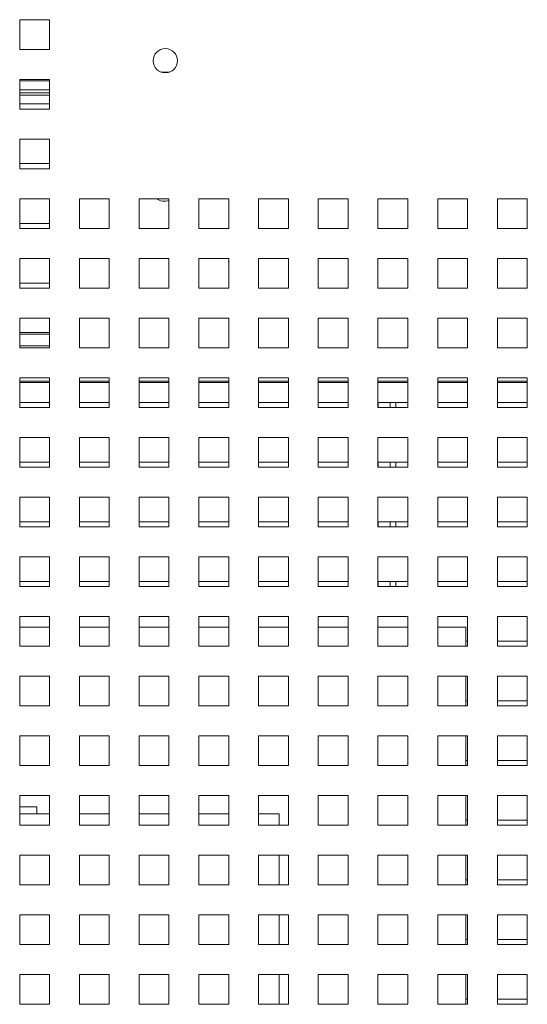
# Paper-space layout '5' of a CAD drawing. Header units: inches. Extents: x 1 to 109, y 1 to 85.
# Tile 12 of 58: x 52.17 to 54.3, y 20.77 to 24.9. Entities that reach past the tile are written whole.
import ezdxf

# ---------------------------------------------------------------- set-up
doc = ezdxf.new("R2010")
doc.units = ezdxf.units.IN
doc.header["$MEASUREMENT"] = 0

psp = doc.layouts.new('5')

# ---------------------------------------------------------------- linework, layer by layer
at = {"color": 7, "linetype": 'Continuous', "lineweight": 15, "ltscale": 5}
for p, q in [((52.1724, 24.8964), (52.1724, 24.7714)), ((52.2974, 24.8964), (52.1724, 24.8964)), ((52.2974, 24.7714), (52.2974, 24.8964)), ((52.1724, 24.7714), (52.2974, 24.7714)), ((52.1724, 24.6464), (52.1724, 24.5214)), ((52.2974, 24.6464), (52.1724, 24.6464)), ((52.2974, 24.64), (52.1724, 24.64)), ((52.2974, 24.5214), (52.2974, 24.6464)), ((52.2974, 24.6026), (52.1724, 24.6026)), ((52.2974, 24.5901), (52.1724, 24.5901)), ((52.2974, 24.5807), (52.1724, 24.5807)), ((52.1724, 24.5214), (52.2974, 24.5214)), ((52.2974, 24.5432), (52.1726, 24.5432)), ((52.1726, 24.5432), (52.1726, 24.5214)), ((52.1724, 24.3964), (52.1724, 24.2714)), ((52.2974, 24.3964), (52.1724, 24.3964)), ((52.2974, 24.2714), (52.2974, 24.3964)), ((52.1724, 24.2714), (52.2974, 24.2714)), ((52.2974, 24.2932), (52.1726, 24.2932)), ((52.1726, 24.2932), (52.1726, 24.2714)), ((52.1724, 24.1464), (52.1724, 24.0214)), ((52.2974, 24.1464), (52.1724, 24.1464)), ((52.2974, 24.0214), (52.2974, 24.1464)), ((52.4224, 24.1464), (52.4224, 24.0214)), ((52.5474, 24.1464), (52.4224, 24.1464)), ((52.5474, 24.0214), (52.5474, 24.1464)), ((52.6724, 24.1464), (52.6724, 24.0214)), ((52.7974, 24.1464), (52.6724, 24.1464)), ((52.7974, 24.0214), (52.7974, 24.1464)), ((52.9224, 24.1464), (52.9224, 24.0214)), ((53.0474, 24.1464), (52.9224, 24.1464)), ((53.0474, 24.0214), (53.0474, 24.1464)), ((53.1724, 24.1464), (53.1724, 24.0214)), ((53.2974, 24.1464), (53.1724, 24.1464)), ((53.2974, 24.0214), (53.2974, 24.1464)), ((53.4224, 24.1464), (53.4224, 24.0214)), ((53.5474, 24.1464), (53.4224, 24.1464)), ((53.5474, 24.0214), (53.5474, 24.1464)), ((53.6724, 24.1464), (53.6724, 24.0214)), ((53.7974, 24.1464), (53.6724, 24.1464)), ((53.7974, 24.0214), (53.7974, 24.1464)), ((53.9224, 24.1464), (53.9224, 24.0214)), ((54.0474, 24.1464), (53.9224, 24.1464)), ((54.0474, 24.0214), (54.0474, 24.1464)), ((54.1724, 24.1464), (54.1724, 24.0214)), ((54.2974, 24.1464), (54.1724, 24.1464)), ((54.2974, 24.0214), (54.2974, 24.1464)), ((52.1724, 24.0214), (52.2974, 24.0214)), ((52.2974, 24.0432), (52.1726, 24.0432)), ((52.1726, 24.0432), (52.1726, 24.0214)), ((52.4224, 24.0214), (52.5474, 24.0214)), ((52.6724, 24.0214), (52.7974, 24.0214)), ((52.9224, 24.0214), (53.0474, 24.0214)), ((53.1724, 24.0214), (53.2974, 24.0214)), ((53.4224, 24.0214), (53.5474, 24.0214)), ((53.6724, 24.0214), (53.7974, 24.0214)), ((53.9224, 24.0214), (54.0474, 24.0214)), ((54.1724, 24.0214), (54.2974, 24.0214)), ((52.1724, 23.8964), (52.1724, 23.7714)), ((52.2974, 23.8964), (52.1724, 23.8964)), ((52.2974, 23.7714), (52.2974, 23.8964)), ((52.4224, 23.8964), (52.4224, 23.7714)), ((52.5474, 23.8964), (52.4224, 23.8964)), ((52.5474, 23.7714), (52.5474, 23.8964)), ((52.6724, 23.8964), (52.6724, 23.7714)), ((52.7974, 23.8964), (52.6724, 23.8964)), ((52.7974, 23.7714), (52.7974, 23.8964)), ((52.9224, 23.8964), (52.9224, 23.7714)), ((53.0474, 23.8964), (52.9224, 23.8964)), ((53.0474, 23.7714), (53.0474, 23.8964)), ((53.1724, 23.8964), (53.1724, 23.7714)), ((53.2974, 23.8964), (53.1724, 23.8964)), ((53.2974, 23.7714), (53.2974, 23.8964)), ((53.4224, 23.8964), (53.4224, 23.7714)), ((53.5474, 23.8964), (53.4224, 23.8964)), ((53.5474, 23.7714), (53.5474, 23.8964)), ((53.6724, 23.8964), (53.6724, 23.7714)), ((53.7974, 23.8964), (53.6724, 23.8964)), ((53.7974, 23.7714), (53.7974, 23.8964)), ((53.9224, 23.8964), (53.9224, 23.7714)), ((54.0474, 23.8964), (53.9224, 23.8964)), ((54.0474, 23.7714), (54.0474, 23.8964)), ((54.1724, 23.8964), (54.1724, 23.7714)), ((54.2974, 23.8964), (54.1724, 23.8964)), ((54.2974, 23.7714), (54.2974, 23.8964)), ((53.0469, 23.8826), (53.0474, 23.8808)), ((53.0474, 23.8831), (53.0473, 23.883)), ((52.1724, 23.7714), (52.2974, 23.7714)), ((52.2974, 23.7932), (52.1726, 23.7932)), ((52.1726, 23.7932), (52.1726, 23.7714)), ((52.4224, 23.7714), (52.5474, 23.7714)), ((52.6724, 23.7714), (52.7974, 23.7714)), ((52.9224, 23.7714), (53.0474, 23.7714)), ((53.1724, 23.7714), (53.2974, 23.7714)), ((53.4224, 23.7714), (53.5474, 23.7714)), ((53.6724, 23.7714), (53.7974, 23.7714)), ((53.9224, 23.7714), (54.0474, 23.7714)), ((54.1724, 23.7714), (54.2974, 23.7714)), ((52.1724, 23.6464), (52.1724, 23.5214)), ((52.2974, 23.6464), (52.1724, 23.6464)), ((52.2974, 23.5214), (52.2974, 23.6464)), ((52.4224, 23.6464), (52.4224, 23.5214)), ((52.5474, 23.6464), (52.4224, 23.6464)), ((52.5474, 23.5214), (52.5474, 23.6464)), ((52.6724, 23.6464), (52.6724, 23.5214)), ((52.7974, 23.6464), (52.6724, 23.6464)), ((52.7974, 23.5214), (52.7974, 23.6464)), ((52.9224, 23.6464), (52.9224, 23.5214)), ((53.0474, 23.6464), (52.9224, 23.6464)), ((53.0474, 23.5214), (53.0474, 23.6464)), ((53.1724, 23.6464), (53.1724, 23.5214)), ((53.2974, 23.6464), (53.1724, 23.6464)), ((53.2974, 23.5214), (53.2974, 23.6464)), ((53.4224, 23.6464), (53.4224, 23.5214)), ((53.5474, 23.6464), (53.4224, 23.6464)), ((53.5474, 23.5214), (53.5474, 23.6464)), ((53.6724, 23.6464), (53.6724, 23.5214)), ((53.7974, 23.6464), (53.6724, 23.6464)), ((53.7974, 23.5214), (53.7974, 23.6464)), ((53.9224, 23.6464), (53.9224, 23.5214)), ((54.0474, 23.6464), (53.9224, 23.6464)), ((54.0474, 23.5214), (54.0474, 23.6464)), ((54.1724, 23.6464), (54.1724, 23.5214)), ((54.2974, 23.6464), (54.1724, 23.6464)), ((54.2974, 23.5214), (54.2974, 23.6464)), ((52.2974, 23.5857), (52.1724, 23.5857)), ((52.1724, 23.5214), (52.2974, 23.5214)), ((52.4224, 23.5214), (52.5474, 23.5214)), ((52.6724, 23.5214), (52.7974, 23.5214)), ((52.9224, 23.5214), (53.0474, 23.5214)), ((53.1724, 23.5214), (53.2974, 23.5214)), ((53.4224, 23.5214), (53.5474, 23.5214)), ((53.6724, 23.5214), (53.7974, 23.5214)), ((53.9224, 23.5214), (54.0474, 23.5214)), ((54.1724, 23.5214), (54.2974, 23.5214)), ((52.1724, 23.3964), (52.1724, 23.2714)), ((52.2974, 23.3964), (52.1724, 23.3964)), ((52.2974, 23.2714), (52.2974, 23.3964)), ((52.4224, 23.3964), (52.4224, 23.2714)), ((52.5474, 23.3964), (52.4224, 23.3964)), ((52.5474, 23.2714), (52.5474, 23.3964)), ((52.6724, 23.3964), (52.6724, 23.2714)), ((52.7974, 23.3964), (52.6724, 23.3964)), ((52.7974, 23.2714), (52.7974, 23.3964)), ((52.9224, 23.3964), (52.9224, 23.2714)), ((53.0474, 23.3964), (52.9224, 23.3964)), ((53.0474, 23.2714), (53.0474, 23.3964)), ((53.1724, 23.3964), (53.1724, 23.2714)), ((53.2974, 23.3964), (53.1724, 23.3964)), ((53.2974, 23.2714), (53.2974, 23.3964)), ((53.4224, 23.3964), (53.4224, 23.2714)), ((53.5474, 23.3964), (53.4224, 23.3964)), ((53.5474, 23.2714), (53.5474, 23.3964)), ((53.6724, 23.3964), (53.6724, 23.2714)), ((53.7974, 23.3964), (53.6724, 23.3964)), ((53.7974, 23.2714), (53.7974, 23.3964)), ((53.9224, 23.3964), (53.9224, 23.2714)), ((54.0474, 23.3964), (53.9224, 23.3964)), ((54.0474, 23.2714), (54.0474, 23.3964)), ((54.1724, 23.3964), (54.1724, 23.2714)), ((54.2974, 23.3964), (54.1724, 23.3964)), ((54.2974, 23.2714), (54.2974, 23.3964)), ((52.1724, 23.3757), (52.2974, 23.3757)), ((52.4224, 23.3757), (52.5474, 23.3757)), ((52.6724, 23.3757), (52.7974, 23.3757)), ((52.9224, 23.3757), (53.0474, 23.3757)), ((53.1724, 23.3757), (53.2974, 23.3757)), ((53.4224, 23.3757), (53.5474, 23.3757)), ((53.6724, 23.3757), (53.7974, 23.3757)), ((53.9224, 23.3757), (54.0474, 23.3757)), ((54.1724, 23.3757), (54.2974, 23.3757)), ((52.1724, 23.2714), (52.2974, 23.2714)), ((52.2974, 23.2932), (52.1726, 23.2932)), ((52.1726, 23.2932), (52.1726, 23.2714)), ((52.4224, 23.2714), (52.5474, 23.2714)), ((52.5474, 23.2932), (52.4225, 23.2932)), ((52.4225, 23.2932), (52.4225, 23.2714)), ((52.6724, 23.2714), (52.7974, 23.2714)), ((52.7974, 23.2932), (52.6726, 23.2932)), ((52.6726, 23.2932), (52.6726, 23.2714)), ((52.9224, 23.2714), (53.0474, 23.2714)), ((53.0474, 23.2932), (52.9225, 23.2932)), ((52.9225, 23.2932), (52.9225, 23.2714)), ((53.1724, 23.2714), (53.2974, 23.2714)), ((53.2974, 23.2932), (53.1726, 23.2932)), ((53.1726, 23.2932), (53.1726, 23.2714)), ((53.4224, 23.2714), (53.5474, 23.2714)), ((53.5474, 23.2932), (53.4226, 23.2932)), ((53.4226, 23.2932), (53.4226, 23.2714)), ((53.6724, 23.2714), (53.7974, 23.2714)), ((53.7974, 23.2932), (53.6726, 23.2932)), ((53.6726, 23.2932), (53.6726, 23.2714)), ((53.9224, 23.2714), (54.0474, 23.2714)), ((54.0474, 23.2932), (53.9226, 23.2932)), ((53.9226, 23.2932), (53.9226, 23.2714)), ((54.1724, 23.2714), (54.2974, 23.2714)), ((54.2974, 23.2932), (54.1726, 23.2932)), ((54.1726, 23.2932), (54.1726, 23.2714)), ((52.1724, 23.1464), (52.1724, 23.0214)), ((52.2974, 23.1464), (52.1724, 23.1464)), ((52.2974, 23.0214), (52.2974, 23.1464)), ((52.4224, 23.1464), (52.4224, 23.0214)), ((52.5474, 23.1464), (52.4224, 23.1464)), ((52.5474, 23.0214), (52.5474, 23.1464)), ((52.6724, 23.1464), (52.6724, 23.0214)), ((52.7974, 23.1464), (52.6724, 23.1464)), ((52.7974, 23.0214), (52.7974, 23.1464)), ((52.9224, 23.1464), (52.9224, 23.0214)), ((53.0474, 23.1464), (52.9224, 23.1464)), ((53.0474, 23.0214), (53.0474, 23.1464)), ((53.1724, 23.1464), (53.1724, 23.0214)), ((53.2974, 23.1464), (53.1724, 23.1464)), ((53.2974, 23.0214), (53.2974, 23.1464)), ((53.4224, 23.1464), (53.4224, 23.0214)), ((53.5474, 23.1464), (53.4224, 23.1464)), ((53.5474, 23.0214), (53.5474, 23.1464)), ((53.6724, 23.1464), (53.6724, 23.0214)), ((53.7974, 23.1464), (53.6724, 23.1464)), ((53.7974, 23.0214), (53.7974, 23.1464)), ((53.9224, 23.1464), (53.9224, 23.0214)), ((54.0474, 23.1464), (53.9224, 23.1464)), ((54.0474, 23.0214), (54.0474, 23.1464)), ((54.1724, 23.1464), (54.1724, 23.0214)), ((54.2974, 23.1464), (54.1724, 23.1464)), ((54.2974, 23.0214), (54.2974, 23.1464)), ((52.1724, 23.0214), (52.2974, 23.0214)), ((52.2974, 23.0432), (52.1726, 23.0432)), ((52.1726, 23.0432), (52.1726, 23.0214)), ((52.4224, 23.0214), (52.5474, 23.0214)), ((52.5474, 23.0432), (52.4225, 23.0432)), ((52.4225, 23.0432), (52.4225, 23.0214)), ((52.6724, 23.0214), (52.7974, 23.0214)), ((52.7974, 23.0432), (52.6726, 23.0432)), ((52.6726, 23.0432), (52.6726, 23.0214)), ((52.9224, 23.0214), (53.0474, 23.0214)), ((53.0474, 23.0432), (52.9225, 23.0432)), ((52.9225, 23.0432), (52.9225, 23.0214)), ((53.1724, 23.0214), (53.2974, 23.0214)), ((53.2974, 23.0432), (53.1726, 23.0432)), ((53.1726, 23.0432), (53.1726, 23.0214)), ((53.4224, 23.0214), (53.5474, 23.0214)), ((53.5474, 23.0432), (53.4226, 23.0432)), ((53.4226, 23.0432), (53.4226, 23.0214)), ((53.6724, 23.0214), (53.7974, 23.0214)), ((53.7974, 23.0432), (53.6726, 23.0432)), ((53.6726, 23.0432), (53.6726, 23.0214)), ((53.9224, 23.0214), (54.0474, 23.0214)), ((54.0474, 23.0432), (53.9226, 23.0432)), ((53.9226, 23.0432), (53.9226, 23.0214)), ((54.1724, 23.0214), (54.2974, 23.0214)), ((54.2974, 23.0432), (54.1726, 23.0432)), ((54.1726, 23.0432), (54.1726, 23.0214)), ((52.1724, 22.8964), (52.1724, 22.7714)), ((52.2974, 22.8964), (52.1724, 22.8964)), ((52.2974, 22.7714), (52.2974, 22.8964)), ((52.4224, 22.8964), (52.4224, 22.7714)), ((52.5474, 22.8964), (52.4224, 22.8964)), ((52.5474, 22.7714), (52.5474, 22.8964)), ((52.6724, 22.8964), (52.6724, 22.7714)), ((52.7974, 22.8964), (52.6724, 22.8964)), ((52.7974, 22.7714), (52.7974, 22.8964)), ((52.9224, 22.8964), (52.9224, 22.7714)), ((53.0474, 22.8964), (52.9224, 22.8964)), ((53.0474, 22.7714), (53.0474, 22.8964)), ((53.1724, 22.8964), (53.1724, 22.7714)), ((53.2974, 22.8964), (53.1724, 22.8964)), ((53.2974, 22.7714), (53.2974, 22.8964)), ((53.4224, 22.8964), (53.4224, 22.7714)), ((53.5474, 22.8964), (53.4224, 22.8964)), ((53.5474, 22.7714), (53.5474, 22.8964)), ((53.6724, 22.8964), (53.6724, 22.7714)), ((53.7974, 22.8964), (53.6724, 22.8964)), ((53.7974, 22.7714), (53.7974, 22.8964)), ((53.9224, 22.8964), (53.9224, 22.7714)), ((54.0474, 22.8964), (53.9224, 22.8964)), ((54.0474, 22.7714), (54.0474, 22.8964)), ((54.1724, 22.8964), (54.1724, 22.7714)), ((54.2974, 22.8964), (54.1724, 22.8964)), ((54.2974, 22.7714), (54.2974, 22.8964)), ((52.1724, 22.7714), (52.2974, 22.7714)), ((52.2974, 22.7932), (52.1726, 22.7932)), ((52.1726, 22.7932), (52.1726, 22.7714)), ((52.4224, 22.7714), (52.5474, 22.7714)), ((52.5474, 22.7932), (52.4225, 22.7932)), ((52.4225, 22.7932), (52.4225, 22.7714)), ((52.6724, 22.7714), (52.7974, 22.7714)), ((52.7974, 22.7932), (52.6726, 22.7932)), ((52.6726, 22.7932), (52.6726, 22.7714)), ((52.9224, 22.7714), (53.0474, 22.7714)), ((53.0474, 22.7932), (52.9225, 22.7932)), ((52.9225, 22.7932), (52.9225, 22.7714)), ((53.1724, 22.7714), (53.2974, 22.7714)), ((53.2974, 22.7932), (53.1726, 22.7932)), ((53.1726, 22.7932), (53.1726, 22.7714)), ((53.4224, 22.7714), (53.5474, 22.7714)), ((53.5474, 22.7932), (53.4226, 22.7932)), ((53.4226, 22.7932), (53.4226, 22.7714)), ((53.6724, 22.7714), (53.7974, 22.7714)), ((53.7974, 22.7932), (53.6726, 22.7932)), ((53.6726, 22.7932), (53.6726, 22.7714)), ((53.9224, 22.7714), (54.0474, 22.7714)), ((54.0474, 22.7932), (53.9226, 22.7932)), ((53.9226, 22.7932), (53.9226, 22.7714)), ((54.1724, 22.7714), (54.2974, 22.7714)), ((54.2974, 22.7932), (54.1726, 22.7932)), ((54.1726, 22.7932), (54.1726, 22.7714)), ((52.1724, 22.6464), (52.1724, 22.5214)), ((52.2974, 22.6464), (52.1724, 22.6464)), ((52.2974, 22.5214), (52.2974, 22.6464)), ((52.4224, 22.6464), (52.4224, 22.5214)), ((52.5474, 22.6464), (52.4224, 22.6464)), ((52.5474, 22.5214), (52.5474, 22.6464)), ((52.6724, 22.6464), (52.6724, 22.5214)), ((52.7974, 22.6464), (52.6724, 22.6464)), ((52.7974, 22.5214), (52.7974, 22.6464)), ((52.9224, 22.6464), (52.9224, 22.5214)), ((53.0474, 22.6464), (52.9224, 22.6464)), ((53.0474, 22.5214), (53.0474, 22.6464)), ((53.1724, 22.6464), (53.1724, 22.5214)), ((53.2974, 22.6464), (53.1724, 22.6464)), ((53.2974, 22.5214), (53.2974, 22.6464)), ((53.4224, 22.6464), (53.4224, 22.5214)), ((53.5474, 22.6464), (53.4224, 22.6464)), ((53.5474, 22.5214), (53.5474, 22.6464)), ((53.6724, 22.6464), (53.6724, 22.5214)), ((53.7974, 22.6464), (53.6724, 22.6464)), ((53.7974, 22.5214), (53.7974, 22.6464)), ((53.9224, 22.6464), (53.9224, 22.5214)), ((54.0474, 22.6464), (53.9224, 22.6464)), ((54.0474, 22.5214), (54.0474, 22.6464)), ((54.1724, 22.6464), (54.1724, 22.5214)), ((54.2974, 22.6464), (54.1724, 22.6464)), ((54.2974, 22.5214), (54.2974, 22.6464)), ((52.2974, 22.5432), (52.1726, 22.5432)), ((52.1726, 22.5432), (52.1726, 22.5214)), ((52.5474, 22.5432), (52.4225, 22.5432)), ((52.4225, 22.5432), (52.4225, 22.5214)), ((52.7974, 22.5432), (52.6726, 22.5432)), ((52.6726, 22.5432), (52.6726, 22.5214)), ((53.0474, 22.5432), (52.9225, 22.5432)), ((52.9225, 22.5432), (52.9225, 22.5214)), ((53.2974, 22.5432), (53.1726, 22.5432)), ((53.1726, 22.5432), (53.1726, 22.5214)), ((53.5474, 22.5432), (53.4226, 22.5432)), ((53.4226, 22.5432), (53.4226, 22.5214)), ((53.7974, 22.5432), (53.6726, 22.5432)), ((53.6726, 22.5432), (53.6726, 22.5214)), ((54.0474, 22.5432), (53.9226, 22.5432)), ((53.9226, 22.5432), (53.9226, 22.5214)), ((54.2974, 22.5432), (54.1726, 22.5432)), ((54.1726, 22.5432), (54.1726, 22.5214)), ((52.1724, 22.5214), (52.2974, 22.5214)), ((52.4224, 22.5214), (52.5474, 22.5214)), ((52.6724, 22.5214), (52.7974, 22.5214)), ((52.9224, 22.5214), (53.0474, 22.5214)), ((53.1724, 22.5214), (53.2974, 22.5214)), ((53.4224, 22.5214), (53.5474, 22.5214)), ((53.6724, 22.5214), (53.7974, 22.5214)), ((53.9224, 22.5214), (54.0474, 22.5214)), ((54.1724, 22.5214), (54.2974, 22.5214)), ((52.1724, 22.3964), (52.1724, 22.2714)), ((52.2974, 22.3964), (52.1724, 22.3964)), ((52.2974, 22.2714), (52.2974, 22.3964)), ((52.4224, 22.3964), (52.4224, 22.2714)), ((52.5474, 22.3964), (52.4224, 22.3964)), ((52.5474, 22.2714), (52.5474, 22.3964)), ((52.6724, 22.3964), (52.6724, 22.2714)), ((52.7974, 22.3964), (52.6724, 22.3964)), ((52.7974, 22.2714), (52.7974, 22.3964)), ((52.9224, 22.3964), (52.9224, 22.2714)), ((53.0474, 22.3964), (52.9224, 22.3964)), ((53.0474, 22.2714), (53.0474, 22.3964)), ((53.1724, 22.3964), (53.1724, 22.2714)), ((53.2974, 22.3964), (53.1724, 22.3964)), ((53.2974, 22.2714), (53.2974, 22.3964)), ((53.4224, 22.3964), (53.4224, 22.2714)), ((53.5474, 22.3964), (53.4224, 22.3964)), ((53.5474, 22.2714), (53.5474, 22.3964)), ((53.6724, 22.3964), (53.6724, 22.2714)), ((53.7974, 22.3964), (53.6724, 22.3964)), ((53.7974, 22.2714), (53.7974, 22.3964)), ((53.9224, 22.3964), (53.9224, 22.2714)), ((54.0474, 22.3964), (53.9224, 22.3964)), ((54.0474, 22.2714), (54.0474, 22.3964)), ((54.1724, 22.3964), (54.1724, 22.2714)), ((54.2974, 22.3964), (54.1724, 22.3964)), ((54.2974, 22.2714), (54.2974, 22.3964)), ((52.2974, 22.3507), (52.1724, 22.3507)), ((52.5474, 22.3507), (52.4224, 22.3507)), ((52.7974, 22.3507), (52.6724, 22.3507)), ((53.0474, 22.3507), (52.9224, 22.3507)), ((53.2974, 22.3507), (53.1724, 22.3507)), ((53.5474, 22.3507), (53.4224, 22.3507)), ((53.7974, 22.3507), (53.6724, 22.3507)), ((54.0405, 22.3507), (53.9224, 22.3507)), ((54.0405, 22.3507), (54.0405, 22.2714)), ((54.0474, 22.2932), (54.0405, 22.2932)), ((54.2974, 22.2932), (54.1726, 22.2932)), ((54.1726, 22.2932), (54.1726, 22.2714)), ((52.1724, 22.2714), (52.2974, 22.2714)), ((52.4224, 22.2714), (52.5474, 22.2714)), ((52.6724, 22.2714), (52.7974, 22.2714)), ((52.9224, 22.2714), (53.0474, 22.2714)), ((53.1724, 22.2714), (53.2974, 22.2714)), ((53.4224, 22.2714), (53.5474, 22.2714)), ((53.6724, 22.2714), (53.7974, 22.2714)), ((53.9224, 22.2714), (54.0474, 22.2714)), ((54.1724, 22.2714), (54.2974, 22.2714)), ((52.1724, 22.1464), (52.1724, 22.0214)), ((52.2974, 22.1464), (52.1724, 22.1464)), ((52.2974, 22.0214), (52.2974, 22.1464)), ((52.4224, 22.1464), (52.4224, 22.0214)), ((52.5474, 22.1464), (52.4224, 22.1464)), ((52.5474, 22.0214), (52.5474, 22.1464)), ((52.6724, 22.1464), (52.6724, 22.0214)), ((52.7974, 22.1464), (52.6724, 22.1464)), ((52.7974, 22.0214), (52.7974, 22.1464)), ((52.9224, 22.1464), (52.9224, 22.0214)), ((53.0474, 22.1464), (52.9224, 22.1464)), ((53.0474, 22.0214), (53.0474, 22.1464)), ((53.1724, 22.1464), (53.1724, 22.0214)), ((53.2974, 22.1464), (53.1724, 22.1464)), ((53.2974, 22.0214), (53.2974, 22.1464)), ((53.4224, 22.1464), (53.4224, 22.0214)), ((53.5474, 22.1464), (53.4224, 22.1464)), ((53.5474, 22.0214), (53.5474, 22.1464)), ((53.6724, 22.1464), (53.6724, 22.0214)), ((53.7974, 22.1464), (53.6724, 22.1464)), ((53.7974, 22.0214), (53.7974, 22.1464)), ((53.9224, 22.1464), (53.9224, 22.0214)), ((54.0474, 22.1464), (53.9224, 22.1464)), ((54.0405, 22.1464), (54.0405, 22.0214)), ((54.0474, 22.0214), (54.0474, 22.1464)), ((54.1724, 22.1464), (54.1724, 22.0214)), ((54.2974, 22.1464), (54.1724, 22.1464)), ((54.2974, 22.0214), (54.2974, 22.1464)), ((54.0474, 22.0432), (54.0405, 22.0432)), ((54.2974, 22.0432), (54.1726, 22.0432)), ((54.1726, 22.0432), (54.1726, 22.0214)), ((52.1724, 22.0214), (52.2974, 22.0214)), ((52.4224, 22.0214), (52.5474, 22.0214)), ((52.6724, 22.0214), (52.7974, 22.0214)), ((52.9224, 22.0214), (53.0474, 22.0214)), ((53.1724, 22.0214), (53.2974, 22.0214)), ((53.4224, 22.0214), (53.5474, 22.0214)), ((53.6724, 22.0214), (53.7974, 22.0214)), ((53.9224, 22.0214), (54.0474, 22.0214)), ((54.1724, 22.0214), (54.2974, 22.0214)), ((52.1724, 21.8964), (52.1724, 21.7714)), ((52.2974, 21.8964), (52.1724, 21.8964)), ((52.2974, 21.7714), (52.2974, 21.8964)), ((52.4224, 21.8964), (52.4224, 21.7714)), ((52.5474, 21.8964), (52.4224, 21.8964)), ((52.5474, 21.7714), (52.5474, 21.8964)), ((52.6724, 21.8964), (52.6724, 21.7714)), ((52.7974, 21.8964), (52.6724, 21.8964)), ((52.7974, 21.7714), (52.7974, 21.8964)), ((52.9224, 21.8964), (52.9224, 21.7714)), ((53.0474, 21.8964), (52.9224, 21.8964)), ((53.0474, 21.7714), (53.0474, 21.8964)), ((53.1724, 21.8964), (53.1724, 21.7714)), ((53.2974, 21.8964), (53.1724, 21.8964)), ((53.2974, 21.7714), (53.2974, 21.8964)), ((53.4224, 21.8964), (53.4224, 21.7714)), ((53.5474, 21.8964), (53.4224, 21.8964)), ((53.5474, 21.7714), (53.5474, 21.8964)), ((53.6724, 21.8964), (53.6724, 21.7714)), ((53.7974, 21.8964), (53.6724, 21.8964)), ((53.7974, 21.7714), (53.7974, 21.8964)), ((53.9224, 21.8964), (53.9224, 21.7714)), ((54.0474, 21.8964), (53.9224, 21.8964)), ((54.0405, 21.8964), (54.0405, 21.7714)), ((54.0474, 21.7714), (54.0474, 21.8964)), ((54.1724, 21.8964), (54.1724, 21.7714)), ((54.2974, 21.8964), (54.1724, 21.8964)), ((54.2974, 21.7714), (54.2974, 21.8964)), ((54.0474, 21.7932), (54.0405, 21.7932)), ((54.2974, 21.7932), (54.1726, 21.7932)), ((54.1726, 21.7932), (54.1726, 21.7714)), ((52.1724, 21.7714), (52.2974, 21.7714)), ((52.4224, 21.7714), (52.5474, 21.7714)), ((52.6724, 21.7714), (52.7974, 21.7714)), ((52.9224, 21.7714), (53.0474, 21.7714)), ((53.1724, 21.7714), (53.2974, 21.7714)), ((53.4224, 21.7714), (53.5474, 21.7714)), ((53.6724, 21.7714), (53.7974, 21.7714)), ((53.9224, 21.7714), (54.0474, 21.7714)), ((54.1724, 21.7714), (54.2974, 21.7714)), ((52.1724, 21.6464), (52.1724, 21.5214)), ((52.2974, 21.6464), (52.1724, 21.6464)), ((52.2974, 21.5214), (52.2974, 21.6464)), ((52.4224, 21.6464), (52.4224, 21.5214)), ((52.5474, 21.6464), (52.4224, 21.6464)), ((52.5474, 21.5214), (52.5474, 21.6464)), ((52.6724, 21.6464), (52.6724, 21.5214)), ((52.7974, 21.6464), (52.6724, 21.6464)), ((52.7974, 21.5214), (52.7974, 21.6464)), ((52.9224, 21.6464), (52.9224, 21.5214)), ((53.0474, 21.6464), (52.9224, 21.6464)), ((53.0474, 21.5214), (53.0474, 21.6464)), ((53.1724, 21.6464), (53.1724, 21.5214)), ((53.2974, 21.6464), (53.1724, 21.6464)), ((53.2974, 21.5214), (53.2974, 21.6464)), ((53.4224, 21.6464), (53.4224, 21.5214)), ((53.5474, 21.6464), (53.4224, 21.6464)), ((53.5474, 21.5214), (53.5474, 21.6464)), ((53.6724, 21.6464), (53.6724, 21.5214)), ((53.7974, 21.6464), (53.6724, 21.6464)), ((53.7974, 21.5214), (53.7974, 21.6464)), ((53.9224, 21.6464), (53.9224, 21.5214)), ((54.0474, 21.6464), (53.9224, 21.6464)), ((54.0405, 21.6464), (54.0405, 21.5214)), ((54.0474, 21.5214), (54.0474, 21.6464)), ((54.1724, 21.6464), (54.1724, 21.5214)), ((54.2974, 21.6464), (54.1724, 21.6464)), ((54.2974, 21.5214), (54.2974, 21.6464)), ((52.2442, 21.5989), (52.1724, 21.5989)), ((52.2442, 21.5989), (52.2442, 21.5695)), ((52.2442, 21.5695), (52.1724, 21.5695)), ((52.2442, 21.5695), (52.2974, 21.5695)), ((52.4224, 21.5695), (52.5474, 21.5695)), ((52.6724, 21.5695), (52.7974, 21.5695)), ((52.9224, 21.5695), (53.0474, 21.5695)), ((53.1724, 21.5695), (53.2593, 21.5695)), ((53.2593, 21.5695), (53.2593, 21.5214)), ((54.0474, 21.5432), (54.0405, 21.5432)), ((54.2974, 21.5432), (54.1726, 21.5432)), ((54.1726, 21.5432), (54.1726, 21.5214)), ((52.1724, 21.5214), (52.2974, 21.5214)), ((52.4224, 21.5214), (52.5474, 21.5214)), ((52.6724, 21.5214), (52.7974, 21.5214)), ((52.9224, 21.5214), (53.0474, 21.5214)), ((53.1724, 21.5214), (53.2974, 21.5214)), ((53.4224, 21.5214), (53.5474, 21.5214)), ((53.6724, 21.5214), (53.7974, 21.5214)), ((53.9224, 21.5214), (54.0474, 21.5214)), ((54.1724, 21.5214), (54.2974, 21.5214)), ((52.1724, 21.3964), (52.1724, 21.2714)), ((52.2974, 21.3964), (52.1724, 21.3964)), ((52.2974, 21.2714), (52.2974, 21.3964)), ((52.4224, 21.3964), (52.4224, 21.2714)), ((52.5474, 21.3964), (52.4224, 21.3964)), ((52.5474, 21.2714), (52.5474, 21.3964)), ((52.6724, 21.3964), (52.6724, 21.2714)), ((52.7974, 21.3964), (52.6724, 21.3964)), ((52.7974, 21.2714), (52.7974, 21.3964)), ((52.9224, 21.3964), (52.9224, 21.2714)), ((53.0474, 21.3964), (52.9224, 21.3964)), ((53.0474, 21.2714), (53.0474, 21.3964)), ((53.1724, 21.3964), (53.1724, 21.2714)), ((53.2974, 21.3964), (53.1724, 21.3964)), ((53.2593, 21.3964), (53.2593, 21.2714)), ((53.2974, 21.2714), (53.2974, 21.3964)), ((53.4224, 21.3964), (53.4224, 21.2714)), ((53.5474, 21.3964), (53.4224, 21.3964)), ((53.5474, 21.2714), (53.5474, 21.3964)), ((53.6724, 21.3964), (53.6724, 21.2714)), ((53.7974, 21.3964), (53.6724, 21.3964)), ((53.7974, 21.2714), (53.7974, 21.3964)), ((53.9224, 21.3964), (53.9224, 21.2714)), ((54.0474, 21.3964), (53.9224, 21.3964)), ((54.0405, 21.3964), (54.0405, 21.2714)), ((54.0474, 21.2714), (54.0474, 21.3964)), ((54.1724, 21.3964), (54.1724, 21.2714)), ((54.2974, 21.3964), (54.1724, 21.3964)), ((54.2974, 21.2714), (54.2974, 21.3964)), ((54.0474, 21.2932), (54.0405, 21.2932)), ((54.2974, 21.2932), (54.1726, 21.2932)), ((54.1726, 21.2932), (54.1726, 21.2714)), ((52.1724, 21.2714), (52.2974, 21.2714)), ((52.4224, 21.2714), (52.5474, 21.2714)), ((52.6724, 21.2714), (52.7974, 21.2714)), ((52.9224, 21.2714), (53.0474, 21.2714)), ((53.1724, 21.2714), (53.2974, 21.2714)), ((53.4224, 21.2714), (53.5474, 21.2714)), ((53.6724, 21.2714), (53.7974, 21.2714)), ((53.9224, 21.2714), (54.0474, 21.2714)), ((54.1724, 21.2714), (54.2974, 21.2714)), ((52.1724, 21.1464), (52.1724, 21.0214)), ((52.2974, 21.1464), (52.1724, 21.1464)), ((52.2974, 21.0214), (52.2974, 21.1464)), ((52.4224, 21.1464), (52.4224, 21.0214)), ((52.5474, 21.1464), (52.4224, 21.1464)), ((52.5474, 21.0214), (52.5474, 21.1464)), ((52.6724, 21.1464), (52.6724, 21.0214)), ((52.7974, 21.1464), (52.6724, 21.1464)), ((52.7974, 21.0214), (52.7974, 21.1464)), ((52.9224, 21.1464), (52.9224, 21.0214)), ((53.0474, 21.1464), (52.9224, 21.1464)), ((53.0474, 21.0214), (53.0474, 21.1464)), ((53.1724, 21.1464), (53.1724, 21.0214)), ((53.2974, 21.1464), (53.1724, 21.1464)), ((53.2593, 21.1464), (53.2593, 21.0214)), ((53.2974, 21.0214), (53.2974, 21.1464)), ((53.4224, 21.1464), (53.4224, 21.0214)), ((53.5474, 21.1464), (53.4224, 21.1464)), ((53.5474, 21.0214), (53.5474, 21.1464)), ((53.6724, 21.1464), (53.6724, 21.0214)), ((53.7974, 21.1464), (53.6724, 21.1464)), ((53.7974, 21.0214), (53.7974, 21.1464)), ((53.9224, 21.1464), (53.9224, 21.0214)), ((54.0474, 21.1464), (53.9224, 21.1464)), ((54.0405, 21.1464), (54.0405, 21.0214)), ((54.0474, 21.0214), (54.0474, 21.1464)), ((54.1724, 21.1464), (54.1724, 21.0214)), ((54.2974, 21.1464), (54.1724, 21.1464)), ((54.2974, 21.0214), (54.2974, 21.1464)), ((54.0474, 21.0432), (54.0405, 21.0432)), ((54.2974, 21.0432), (54.1726, 21.0432)), ((54.1726, 21.0432), (54.1726, 21.0214)), ((52.1724, 21.0214), (52.2974, 21.0214)), ((52.4224, 21.0214), (52.5474, 21.0214)), ((52.6724, 21.0214), (52.7974, 21.0214)), ((52.9224, 21.0214), (53.0474, 21.0214)), ((53.1724, 21.0214), (53.2974, 21.0214)), ((53.4224, 21.0214), (53.5474, 21.0214)), ((53.6724, 21.0214), (53.7974, 21.0214)), ((53.9224, 21.0214), (54.0474, 21.0214)), ((54.1724, 21.0214), (54.2974, 21.0214)), ((52.1724, 20.8964), (52.1724, 20.7714)), ((52.2974, 20.8964), (52.1724, 20.8964)), ((52.2974, 20.7714), (52.2974, 20.8964)), ((52.4224, 20.8964), (52.4224, 20.7714)), ((52.5474, 20.8964), (52.4224, 20.8964)), ((52.5474, 20.7714), (52.5474, 20.8964)), ((52.6724, 20.8964), (52.6724, 20.7714)), ((52.7974, 20.8964), (52.6724, 20.8964)), ((52.7974, 20.7714), (52.7974, 20.8964)), ((52.9224, 20.8964), (52.9224, 20.7714)), ((53.0474, 20.8964), (52.9224, 20.8964)), ((53.0474, 20.7714), (53.0474, 20.8964)), ((53.1724, 20.8964), (53.1724, 20.7714)), ((53.2974, 20.8964), (53.1724, 20.8964)), ((53.2593, 20.8964), (53.2593, 20.7714)), ((53.2974, 20.7714), (53.2974, 20.8964)), ((53.4224, 20.8964), (53.4224, 20.7714)), ((53.5474, 20.8964), (53.4224, 20.8964)), ((53.5474, 20.7714), (53.5474, 20.8964)), ((53.6724, 20.8964), (53.6724, 20.7714)), ((53.7974, 20.8964), (53.6724, 20.8964)), ((53.7974, 20.7714), (53.7974, 20.8964)), ((53.9224, 20.8964), (53.9224, 20.7714)), ((54.0474, 20.8964), (53.9224, 20.8964)), ((54.0405, 20.8964), (54.0405, 20.7714)), ((54.0474, 20.7714), (54.0474, 20.8964)), ((54.1724, 20.8964), (54.1724, 20.7714)), ((54.2974, 20.8964), (54.1724, 20.8964)), ((54.2974, 20.7714), (54.2974, 20.8964)), ((54.0474, 20.7932), (54.0405, 20.7932)), ((54.2974, 20.7932), (54.1726, 20.7932)), ((54.1726, 20.7932), (54.1726, 20.7714)), ((52.1724, 20.7714), (52.2974, 20.7714)), ((52.4224, 20.7714), (52.5474, 20.7714)), ((52.6724, 20.7714), (52.7974, 20.7714)), ((52.9224, 20.7714), (53.0474, 20.7714)), ((53.1724, 20.7714), (53.2974, 20.7714)), ((53.4224, 20.7714), (53.5474, 20.7714)), ((53.6724, 20.7714), (53.7974, 20.7714)), ((53.9224, 20.7714), (54.0474, 20.7714)), ((54.1724, 20.7714), (54.2974, 20.7714))]:
    psp.add_line(p, q, dxfattribs=at)
at = {"color": 8, "linetype": 'Continuous', "lineweight": 15, "ltscale": 5}
for p, q in [((52.8004, 24.6769), (52.7632, 24.6769)), ((52.2974, 23.5795), (52.1724, 23.5795)), ((52.2974, 23.5303), (52.1724, 23.5303)), ((52.1724, 23.382), (52.2974, 23.382)), ((52.4224, 23.382), (52.5474, 23.382)), ((52.6724, 23.382), (52.7974, 23.382)), ((52.9224, 23.382), (53.0474, 23.382)), ((53.1724, 23.382), (53.2974, 23.382)), ((53.4224, 23.382), (53.5474, 23.382)), ((53.6724, 23.382), (53.7974, 23.382)), ((53.9224, 23.382), (54.0474, 23.382)), ((54.1724, 23.382), (54.2974, 23.382)), ((53.7228, 23.2932), (53.7228, 23.2714)), ((53.7471, 23.2714), (53.7471, 23.2932)), ((53.7228, 23.0432), (53.7228, 23.0214)), ((53.7471, 23.0214), (53.7471, 23.0432)), ((53.7228, 22.7932), (53.7228, 22.7714)), ((53.7471, 22.7714), (53.7471, 22.7932)), ((53.7228, 22.5432), (53.7228, 22.5214)), ((53.7471, 22.5214), (53.7471, 22.5432))]:
    psp.add_line(p, q, dxfattribs=at)
at = {"color": 7, "linetype": 'Continuous', "lineweight": 15, "ltscale": 25}
psp.add_circle((52.7818, 24.7243), 0.0509, dxfattribs=at)
psp.add_arc((52.7776, 24.1948), 0.0588, 235.5153, 289.6868, dxfattribs=at)
at = {"color": 7, "linetype": 'Continuous', "lineweight": 15, "ltscale": 5}
psp.add_open_spline([(53.047, 23.8826), (53.0469, 23.8827), (53.0469, 23.8828), (53.0472, 23.8829), (53.0473, 23.883)], degree=3, knots=[0, 0, 0, 0, 0.490727, 1, 1, 1, 1], dxfattribs=at)

doc.saveas('drawing.dxf')
